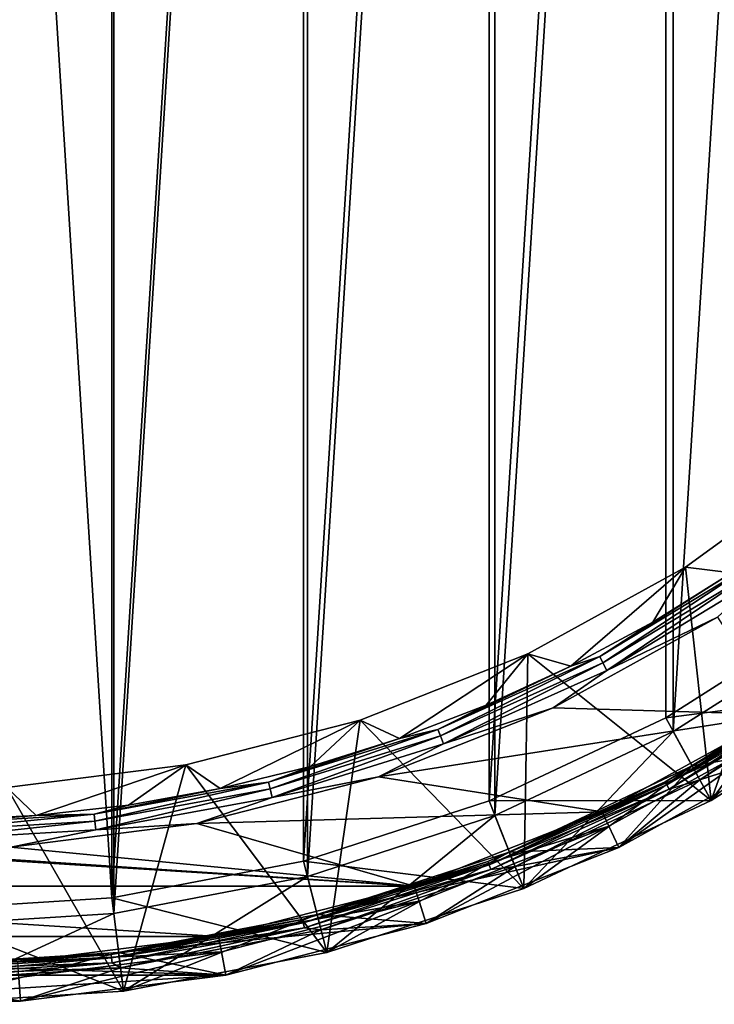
# Model space of a CAD drawing. Header units: metres. Extents: x -63.9 to 30, y -21 to 69.
# Tile 47 of 110: x 1.3 to 10.2, y -21 to -8.5. Entities that reach past the tile are written whole.
import ezdxf

# ---------------------------------------------------------------- set-up
doc = ezdxf.new("R2010")
doc.units = ezdxf.units.M
doc.layers.add('solid_SHOWER_ONO150MM_EU_AS_SW0001', color=7, linetype='CONTINUOUS')

msp = doc.modelspace()

# ---------------------------------------------------------------- linework, layer by layer
at = {"layer": 'solid_SHOWER_ONO150MM_EU_AS_SW0001'}
for points in [[(0, -20, -227.350006), (0, 20, -227.350006), (2.506658, 19.842295, -227.350006)], [(0, -20, -227.350006), (2.506658, 19.842295, -227.350006), (2.506658, -19.842295, -227.350006)], [(2.506658, -19.842295, -227.350006), (2.506658, 19.842295, -227.350006), (4.973816, 19.371658, -227.350006)], [(0, 19.799999, 37), (0, -19.799999, 37), (2.482008, -19.643816, 37)], [(0, 19.799999, 37), (2.482008, -19.643816, 37), (2.481966, 19.64382, 37)], [(2.481966, 19.64382, 37), (2.482008, -19.643816, 37), (4.924092, 19.177933, 37)], [(2.506658, -19.842295, -227.350006), (4.973816, 19.371658, -227.350006), (4.973816, -19.371658, -227.350006)], [(4.973816, -19.371658, -227.350006), (4.973816, 19.371658, -227.350006), (7.362479, 18.595533, -227.350006)], [(4.924092, 19.177933, 37), (2.482008, -19.643816, 37), (4.924134, -19.177921, 37)], [(4.924092, 19.177933, 37), (4.924134, -19.177921, 37), (7.288521, 18.409706, 37)], [(4.973816, -19.371658, -227.350006), (7.362479, 18.595533, -227.350006), (7.362479, -18.595533, -227.350006)], [(7.362479, -18.595533, -227.350006), (7.362479, 18.595533, -227.350006), (9.635083, 17.526127, -227.350006)], [(7.288521, 18.409706, 37), (4.924134, -19.177921, 37), (7.288579, -18.409683, 37)], [(7.288521, 18.409706, 37), (7.288579, -18.409683, 37), (9.538615, 17.350931, 37)], [(7.362479, -18.595533, -227.350006), (9.635083, 17.526127, -227.350006), (9.635083, -17.526127, -227.350006)], [(9.635083, -17.526127, -227.350006), (9.635083, 17.526127, -227.350006), (11.755709, 16.180338, -227.350006)], [(9.538615, 17.350931, 37), (7.288579, -18.409683, 37), (9.538697, -17.350885, 37)], [(9.538615, 17.350931, 37), (9.538697, -17.350885, 37), (11.638467, -16.018301, 37)], [(9.538615, 17.350931, 37), (11.638467, -16.018301, 37), (11.638428, 16.01833, 37)], [(9.635083, -17.526127, -227.350006), (11.755709, 16.180338, -227.350006), (11.755709, -16.180338, -227.350006)], [(10.379128, -15.504494, -196.366211), (9.792645, -15.43086, -197.350006), (11.649433, -14.081835, -197.350006)], [(10.117009, -18.402336, -197.350006), (11.649433, -14.081835, -197.350006), (9.792645, -15.43086, -197.350006)], [(10.117009, -18.402336, -197.350006), (12.343594, -16.989281, -197.350006), (11.649433, -14.081835, -197.350006)], [(10.63191, -15.402982, -196.258408), (8.697768, -16.572212, -196.258408), (10.379128, -15.504494, -196.366211)], [(8.738737, -16.650272, -196.173187), (8.697768, -16.572212, -196.258408), (10.63191, -15.402982, -196.258408)], [(8.738737, -16.650272, -196.173187), (10.63191, -15.402982, -196.258408), (10.68199, -15.475534, -196.173187)], [(8.330071, -16.695076, -196.366211), (7.781433, -16.536526, -197.350006), (9.792645, -15.43086, -197.350006)], [(10.117009, -18.402336, -197.350006), (9.792645, -15.43086, -197.350006), (7.781433, -16.536526, -197.350006)], [(9.373522, -16.132351, -196.366211), (8.330071, -16.695076, -196.366211), (9.792645, -15.43086, -197.350006)], [(8.697768, -16.572212, -196.258408), (9.373522, -16.132351, -196.366211), (10.379128, -15.504494, -196.366211)], [(8.738737, -16.650272, -196.173187), (10.68199, -15.475534, -196.173187), (8.789777, -16.74752, -196.118683)], [(10.68199, -15.475534, -196.173187), (10.744381, -15.565923, -196.118683), (8.789777, -16.74752, -196.118683)], [(10.379128, -15.504494, -196.366211), (9.373522, -16.132351, -196.366211), (9.792645, -15.43086, -197.350006)], [(8.789777, -16.74752, -196.118683), (10.744381, -15.565923, -196.118683), (10.199307, -16.071667, -196.100006)], [(11.638467, -16.018301, 37), (9.538697, -17.350885, 37), (12.343798, -16.989134, 35.799999)], [(8.104587, -17.22324, -196.100006), (10.199307, -16.071667, -196.100006), (10.984586, -17.308634, -196.100006)], [(8.789777, -16.74752, -196.118683), (10.199307, -16.071667, -196.100006), (8.104587, -17.22324, -196.100006)], [(8.697768, -16.572212, -196.258408), (8.330071, -16.695076, -196.366211), (9.373522, -16.132351, -196.366211)], [(9.635083, -17.526127, -227.350006), (11.755709, -16.180338, -227.350006), (10.116827, -18.402441, -226.350006)], [(11.755709, -16.180338, -227.350006), (12.343491, -16.989357, -226.350006), (10.116827, -18.402441, -226.350006)], [(6.146627, -17.616316, -196.366211), (5.647538, -17.38139, -197.350006), (7.781433, -16.536526, -197.350006)], [(7.730807, -19.52523, -197.350006), (7.781433, -16.536526, -197.350006), (5.647538, -17.38139, -197.350006)], [(7.252991, -17.190397, -196.366211), (6.146627, -17.616316, -196.366211), (7.781433, -16.536526, -197.350006)], [(8.330071, -16.695076, -196.366211), (7.252991, -17.190397, -196.366211), (7.781433, -16.536526, -197.350006)], [(7.730807, -19.52523, -197.350006), (10.117009, -18.402336, -197.350006), (7.781433, -16.536526, -197.350006)], [(8.697768, -16.572212, -196.258408), (6.636792, -17.499783, -196.258408), (8.330071, -16.695076, -196.366211)], [(6.668053, -17.582211, -196.173187), (6.636792, -17.499783, -196.258408), (8.697768, -16.572212, -196.258408)], [(6.668053, -17.582211, -196.173187), (8.697768, -16.572212, -196.258408), (8.738737, -16.650272, -196.173187)], [(6.668053, -17.582211, -196.173187), (8.738737, -16.650272, -196.173187), (6.706999, -17.684904, -196.118683)], [(8.738737, -16.650272, -196.173187), (8.789777, -16.74752, -196.118683), (6.706999, -17.684904, -196.118683)], [(9.875948, -17.964287, -81.800003), (12.049605, -16.584841, -81.800003), (10.116768, -18.402473, -81.800003)], [(12.049595, -16.58485, -82.400002), (12.049605, -16.584841, -81.800003), (9.875948, -17.964287, -81.800003)], [(12.049595, -16.58485, -82.400002), (9.875948, -17.964287, -81.800003), (9.875948, -17.964289, -82.400002)], [(11.653975, -16.883698, -82.47654), (12.049595, -16.58485, -82.400002), (9.875948, -17.964289, -82.400002)], [(11.653941, -16.88365, -160.623611), (9.875954, -17.964285, -160.699997), (12.049588, -16.584856, -160.699997)], [(12.049582, -16.58486, -161.300003), (12.049588, -16.584856, -160.699997), (9.875954, -17.964285, -160.699997)], [(9.875957, -17.964283, -161.300003), (12.049582, -16.58486, -161.300003), (9.875954, -17.964285, -160.699997)], [(11.252127, -17.731035, -161.300003), (12.049582, -16.58486, -161.300003), (9.875957, -17.964283, -161.300003)], [(12.049605, -16.584841, -81.800003), (12.34377, -16.989153, -81.800003), (10.116768, -18.402473, -81.800003)], [(6.636792, -17.499783, -196.258408), (7.252991, -17.190397, -196.366211), (8.330071, -16.695076, -196.366211)], [(6.706999, -17.684904, -196.118683), (8.789777, -16.74752, -196.118683), (8.104587, -17.22324, -196.100006)], [(12.167, -16.746763, -160.5), (11.252518, -17.730789, -160.5), (9.972113, -18.13965, -160.5)], [(12.167, -16.746763, -82.599998), (9.972113, -18.13965, -82.599998), (11.252447, -17.730833, -82.599998)], [(11.715545, -16.972897, -82.584839), (9.972113, -18.13965, -82.599998), (12.167, -16.746763, -82.599998)], [(11.715463, -16.972778, -160.515228), (12.167, -16.746763, -160.5), (9.972113, -18.13965, -160.5)], [(11.653941, -16.88365, -160.623611), (9.533872, -18.165276, -160.623611), (9.875954, -17.964285, -160.699997)], [(9.554022, -18.203669, -160.55864), (9.533872, -18.165276, -160.623611), (11.653941, -16.88365, -160.623611)], [(9.5339, -18.165329, -82.47654), (11.653975, -16.883698, -82.47654), (9.875948, -17.964289, -82.400002)], [(11.678636, -16.919424, -82.541473), (11.653975, -16.883698, -82.47654), (9.5339, -18.165329, -82.47654)], [(9.554073, -18.203766, -82.541473), (11.678636, -16.919424, -82.541473), (9.5339, -18.165329, -82.47654)], [(9.554022, -18.203669, -160.55864), (11.653941, -16.88365, -160.623611), (11.678573, -16.919333, -160.55864)], [(9.554022, -18.203669, -160.55864), (11.678573, -16.919333, -160.55864), (9.584201, -18.261169, -160.515228)], [(9.554073, -18.203766, -82.541473), (11.715545, -16.972897, -82.584839), (11.678636, -16.919424, -82.541473)], [(11.678573, -16.919333, -160.55864), (11.715463, -16.972778, -160.515228), (9.584201, -18.261169, -160.515228)], [(9.538697, -17.350885, 37), (10.116796, -18.402458, 35.799999), (12.343798, -16.989134, 35.799999)], [(9.554073, -18.203766, -82.541473), (9.584269, -18.261299, -82.584839), (11.715545, -16.972897, -82.584839)], [(9.584201, -18.261169, -160.515228), (11.715463, -16.972778, -160.515228), (9.972113, -18.13965, -160.5)], [(11.715545, -16.972897, -82.584839), (9.584269, -18.261299, -82.584839), (9.972113, -18.13965, -82.599998)], [(12.34377, -16.989153, -81.800003), (10.116796, -18.402458, 35.799999), (10.116768, -18.402473, -81.800003)], [(12.34377, -16.989153, -81.800003), (12.343798, -16.989134, 35.799999), (10.116796, -18.402458, 35.799999)], [(10.116827, -18.402441, -226.350006), (12.343491, -16.989357, -226.350006), (10.117009, -18.402336, -197.350006)], [(12.343491, -16.989357, -226.350006), (12.343594, -16.989281, -197.350006), (10.117009, -18.402336, -197.350006)], [(5.882019, -18.103209, -196.100006), (8.104587, -17.22324, -196.100006), (10.984586, -17.308634, -196.100006)], [(6.706999, -17.684904, -196.118683), (8.104587, -17.22324, -196.100006), (5.882019, -18.103209, -196.100006)], [(6.636792, -17.499783, -196.258408), (6.146627, -17.616316, -196.366211), (7.252991, -17.190397, -196.366211)], [(3.864019, -18.253355, -196.366211), (3.424535, -17.952156, -197.350006), (5.647538, -17.38139, -197.350006)], [(5.222713, -20.340187, -197.350006), (5.647538, -17.38139, -197.350006), (3.424535, -17.952156, -197.350006)], [(5.015447, -17.971113, -196.366211), (3.864019, -18.253355, -196.366211), (5.647538, -17.38139, -197.350006)], [(6.146627, -17.616316, -196.366211), (5.015447, -17.971113, -196.366211), (5.647538, -17.38139, -197.350006)], [(5.222713, -20.340187, -197.350006), (7.730807, -19.52523, -197.350006), (5.647538, -17.38139, -197.350006)], [(5.882019, -18.103209, -196.100006), (10.984586, -17.308634, -196.100006), (8.728633, -18.548878, -196.100006)], [(9.538697, -17.350885, 37), (7.288579, -18.409683, 37), (10.116796, -18.402458, 35.799999)], [(8.728474, -18.548954, -195.300003), (10.984465, -17.308712, -195.300003), (11.091382, -17.477736, -195.300003)], [(8.728633, -18.548878, -196.100006), (10.984465, -17.308712, -195.300003), (8.728474, -18.548954, -195.300003)], [(8.728633, -18.548878, -196.100006), (10.984586, -17.308634, -196.100006), (10.984465, -17.308712, -195.300003)], [(6.636792, -17.499783, -196.258408), (4.479036, -18.172165, -196.258408), (6.146627, -17.616316, -196.366211)], [(4.500134, -18.257763, -196.173187), (4.479036, -18.172165, -196.258408), (6.636792, -17.499783, -196.258408)], [(4.500134, -18.257763, -196.173187), (6.636792, -17.499783, -196.258408), (6.668053, -17.582211, -196.173187)], [(7.362479, -18.595533, -227.350006), (9.635083, -17.526127, -227.350006), (7.730616, -19.525307, -226.350006)], [(9.635083, -17.526127, -227.350006), (10.116827, -18.402441, -226.350006), (7.730616, -19.525307, -226.350006)], [(8.728474, -18.548954, -195.300003), (11.091382, -17.477736, -195.300003), (8.813579, -18.729944, -195.300003)], [(8.941296, -19.0014, -195), (8.813579, -18.729944, -195.300003), (11.091382, -17.477736, -195.300003)], [(11.252138, -17.73103, -195), (8.941296, -19.0014, -195), (11.091382, -17.477736, -195.300003)], [(4.479036, -18.172165, -196.258408), (5.015447, -17.971113, -196.366211), (6.146627, -17.616316, -196.366211)], [(4.500134, -18.257763, -196.173187), (6.668053, -17.582211, -196.173187), (4.526418, -18.364401, -196.118683)], [(6.668053, -17.582211, -196.173187), (6.706999, -17.684904, -196.118683), (4.526418, -18.364401, -196.118683)], [(4.526418, -18.364401, -196.118683), (6.706999, -17.684904, -196.118683), (5.882019, -18.103209, -196.100006)], [(11.252138, -17.73103, -195), (8.941312, -19.001392, -161.300003), (8.941296, -19.0014, -195)], [(11.252138, -17.73103, -195), (11.252127, -17.731035, -161.300003), (8.941312, -19.001392, -161.300003)], [(8.941312, -19.001392, -161.300003), (11.252127, -17.731035, -161.300003), (9.875957, -17.964283, -161.300003)], [(11.252447, -17.730833, -82.599998), (8.94159, -19.001261, -82.599998), (8.941727, -19.001196, -160.5)], [(9.972113, -18.13965, -82.599998), (8.94159, -19.001261, -82.599998), (11.252447, -17.730833, -82.599998)], [(11.252447, -17.730833, -82.599998), (8.941727, -19.001196, -160.5), (11.252518, -17.730789, -160.5)], [(9.972113, -18.13965, -160.5), (11.252518, -17.730789, -160.5), (8.941727, -19.001196, -160.5)], [(1.519073, -18.595915, -196.366211), (1.14753, -18.239807, -197.350006), (3.424535, -17.952156, -197.350006)], [(2.632092, -20.834398, -197.350006), (3.424535, -17.952156, -197.350006), (1.14753, -18.239807, -197.350006)], [(2.69699, -18.461903, -196.366211), (1.519073, -18.595915, -196.366211), (3.424535, -17.952156, -197.350006)], [(2.632092, -20.834398, -197.350006), (5.222713, -20.340187, -197.350006), (3.424535, -17.952156, -197.350006)], [(3.864019, -18.253355, -196.366211), (2.69699, -18.461903, -196.366211), (3.424535, -17.952156, -197.350006)], [(4.479036, -18.172165, -196.258408), (3.864019, -18.253355, -196.366211), (5.015447, -17.971113, -196.366211)], [(7.546539, -19.060423, -81.800003), (9.875948, -17.964287, -81.800003), (7.730276, -19.525434, -81.800003)], [(9.875948, -17.964289, -82.400002), (9.875948, -17.964287, -81.800003), (7.546539, -19.060423, -81.800003)], [(9.875948, -17.964289, -82.400002), (7.546539, -19.060423, -81.800003), (7.546552, -19.060419, -82.400002)], [(9.5339, -18.165329, -82.47654), (9.875948, -17.964289, -82.400002), (7.546552, -19.060419, -82.400002)], [(9.875957, -17.964283, -161.300003), (9.875954, -17.964285, -160.699997), (7.546558, -19.060415, -160.699997)], [(7.546569, -19.060411, -161.300003), (9.875957, -17.964283, -161.300003), (7.546558, -19.060415, -160.699997)], [(9.533872, -18.165276, -160.623611), (7.546558, -19.060415, -160.699997), (9.875954, -17.964285, -160.699997)], [(8.941312, -19.001392, -161.300003), (9.875957, -17.964283, -161.300003), (7.546569, -19.060411, -161.300003)], [(9.875948, -17.964287, -81.800003), (10.116768, -18.402473, -81.800003), (7.730276, -19.525434, -81.800003)], [(4.479036, -18.172165, -196.258408), (2.255967, -18.579557, -196.258408), (3.864019, -18.253355, -196.366211)], [(2.266593, -18.667074, -196.173187), (2.255967, -18.579557, -196.258408), (4.479036, -18.172165, -196.258408)], [(2.266593, -18.667074, -196.173187), (4.479036, -18.172165, -196.258408), (4.500134, -18.257763, -196.173187)], [(3.566674, -18.697678, -196.100006), (5.882019, -18.103209, -196.100006), (8.728633, -18.548878, -196.100006)], [(4.526418, -18.364401, -196.118683), (5.882019, -18.103209, -196.100006), (3.566674, -18.697678, -196.100006)], [(9.533872, -18.165276, -160.623611), (7.274777, -19.182011, -160.623611), (7.546558, -19.060415, -160.699997)], [(7.290153, -19.222553, -160.55864), (7.274777, -19.182011, -160.623611), (9.533872, -18.165276, -160.623611)], [(7.274799, -19.182068, -82.47654), (9.5339, -18.165329, -82.47654), (7.546552, -19.060419, -82.400002)], [(9.554073, -18.203766, -82.541473), (9.5339, -18.165329, -82.47654), (7.274799, -19.182068, -82.47654)], [(7.290153, -19.222553, -160.55864), (9.533872, -18.165276, -160.623611), (9.554022, -18.203669, -160.55864)], [(9.972113, -18.13965, -160.5), (8.941727, -19.001196, -160.5), (7.619956, -19.24646, -160.5)], [(9.972113, -18.13965, -82.599998), (7.619956, -19.24646, -82.599998), (8.94159, -19.001261, -82.599998)], [(9.584269, -18.261299, -82.584839), (7.619956, -19.24646, -82.599998), (9.972113, -18.13965, -82.599998)], [(9.584201, -18.261169, -160.515228), (9.972113, -18.13965, -160.5), (7.619956, -19.24646, -160.5)], [(0, -21, -197.350006), (2.632092, -20.834398, -197.350006), (1.14753, -18.239807, -197.350006)], [(1.519073, -18.595915, -196.366211), (0.335023, -18.65485, -196.366211), (1.14753, -18.239807, -197.350006)], [(2.255967, -18.579557, -196.258408), (2.69699, -18.461903, -196.366211), (3.864019, -18.253355, -196.366211)], [(2.266593, -18.667074, -196.173187), (4.500134, -18.257763, -196.173187), (2.279832, -18.776102, -196.118683)], [(4.500134, -18.257763, -196.173187), (4.526418, -18.364401, -196.118683), (2.279832, -18.776102, -196.118683)], [(7.290192, -19.222656, -82.541473), (9.554073, -18.203766, -82.541473), (7.274799, -19.182068, -82.47654)], [(7.290153, -19.222553, -160.55864), (9.554022, -18.203669, -160.55864), (7.313181, -19.283274, -160.515228)], [(7.290192, -19.222656, -82.541473), (9.584269, -18.261299, -82.584839), (9.554073, -18.203766, -82.541473)], [(7.290192, -19.222656, -82.541473), (7.313232, -19.283409, -82.584839), (9.584269, -18.261299, -82.584839)], [(9.554022, -18.203669, -160.55864), (9.584201, -18.261169, -160.515228), (7.313181, -19.283274, -160.515228)], [(7.313181, -19.283274, -160.515228), (9.584201, -18.261169, -160.515228), (7.619956, -19.24646, -160.5)], [(9.584269, -18.261299, -82.584839), (7.313232, -19.283409, -82.584839), (7.619956, -19.24646, -82.599998)], [(2.279832, -18.776102, -196.118683), (4.526418, -18.364401, -196.118683), (3.566674, -18.697678, -196.100006)], [(7.288579, -18.409683, 37), (4.924134, -19.177921, 37), (7.730299, -19.525433, 35.799999)], [(7.288579, -18.409683, 37), (7.730299, -19.525433, 35.799999), (10.116796, -18.402458, 35.799999)], [(10.116768, -18.402473, -81.800003), (7.730299, -19.525433, 35.799999), (7.730276, -19.525434, -81.800003)], [(10.116768, -18.402473, -81.800003), (10.116796, -18.402458, 35.799999), (7.730299, -19.525433, 35.799999)], [(7.730616, -19.525307, -226.350006), (10.116827, -18.402441, -226.350006), (7.730807, -19.52523, -197.350006)], [(10.116827, -18.402441, -226.350006), (10.117009, -18.402336, -197.350006), (7.730807, -19.52523, -197.350006)], [(-8.728641, -18.548874, -196.100006), (6.335011, -19.496607, -196.100006), (-6.335012, -19.496607, -196.100006)], [(-1.195294, -18.997253, -196.100006), (6.335011, -19.496607, -196.100006), (-8.728641, -18.548874, -196.100006)], [(2.255967, -18.579557, -196.258408), (1.519073, -18.595915, -196.366211), (2.69699, -18.461903, -196.366211)], [(3.566674, -18.697678, -196.100006), (8.728633, -18.548878, -196.100006), (6.335011, -19.496607, -196.100006)], [(6.334831, -19.496664, -195.300003), (8.728474, -18.548954, -195.300003), (8.813579, -18.729944, -195.300003)], [(6.335011, -19.496607, -196.100006), (8.728474, -18.548954, -195.300003), (6.334831, -19.496664, -195.300003)], [(6.335011, -19.496607, -196.100006), (8.728633, -18.548878, -196.100006), (8.728474, -18.548954, -195.300003)], [(2.255967, -18.579557, -196.258408), (0, -18.716019, -196.258408), (1.519073, -18.595915, -196.366211)], [(0, -18.804176, -196.173187), (0, -18.716019, -196.258408), (2.255967, -18.579557, -196.258408)], [(0, -18.804176, -196.173187), (2.255967, -18.579557, -196.258408), (2.266593, -18.667074, -196.173187)], [(0, -18.716019, -196.258408), (0.335023, -18.65485, -196.366211), (1.519073, -18.595915, -196.366211)], [(2.266593, -18.667074, -196.173187), (2.279832, -18.776102, -196.118683), (0, -18.914007, -196.118683)], [(0, -18.804176, -196.173187), (2.266593, -18.667074, -196.173187), (0, -18.914007, -196.118683)], [(4.973816, -19.371658, -227.350006), (7.362479, -18.595533, -227.350006), (5.222487, -20.340246, -226.350006)], [(7.362479, -18.595533, -227.350006), (7.730616, -19.525307, -226.350006), (5.222487, -20.340246, -226.350006)], [(0, -18.914007, -196.118683), (2.279832, -18.776102, -196.118683), (1.195097, -18.997265, -196.100006)], [(1.195097, -18.997265, -196.100006), (3.566674, -18.697678, -196.100006), (6.335011, -19.496607, -196.100006)], [(2.279832, -18.776102, -196.118683), (3.566674, -18.697678, -196.100006), (1.195097, -18.997265, -196.100006)], [(6.334831, -19.496664, -195.300003), (8.813579, -18.729944, -195.300003), (6.396797, -19.686819, -195.300003)], [(6.489495, -19.972141, -195), (6.396797, -19.686819, -195.300003), (8.813579, -18.729944, -195.300003)], [(8.941296, -19.0014, -195), (6.489495, -19.972141, -195), (8.813579, -18.729944, -195.300003)], [(-1.195294, -18.997253, -196.100006), (1.195097, -18.997265, -196.100006), (6.335011, -19.496607, -196.100006)], [(8.941312, -19.001392, -161.300003), (7.546569, -19.060411, -161.300003), (5.098141, -19.855955, -161.300003)], [(6.489504, -19.972136, -161.300003), (8.941312, -19.001392, -161.300003), (5.098141, -19.855955, -161.300003)], [(8.94159, -19.001261, -82.599998), (6.489182, -19.972246, -82.599998), (6.489416, -19.972168, -160.5)], [(7.619956, -19.24646, -82.599998), (6.489182, -19.972246, -82.599998), (8.94159, -19.001261, -82.599998)], [(8.94159, -19.001261, -82.599998), (6.489416, -19.972168, -160.5), (8.941727, -19.001196, -160.5)], [(7.619956, -19.24646, -160.5), (8.941727, -19.001196, -160.5), (6.489416, -19.972168, -160.5)], [(8.941296, -19.0014, -195), (6.489504, -19.972136, -161.300003), (6.489495, -19.972141, -195)], [(8.941296, -19.0014, -195), (8.941312, -19.001392, -161.300003), (6.489504, -19.972136, -161.300003)], [(4.924134, -19.177921, 37), (2.482008, -19.643816, 37), (5.222533, -20.340235, 35.799999)], [(7.274777, -19.182011, -160.623611), (4.9096, -19.919031, -160.623611), (5.098141, -19.855955, -160.699997)], [(4.919977, -19.96113, -160.55864), (4.9096, -19.919031, -160.623611), (7.274777, -19.182011, -160.623611)], [(4.909615, -19.919088, -82.47654), (7.274799, -19.182068, -82.47654), (5.098142, -19.855955, -82.400002)], [(7.290192, -19.222656, -82.541473), (7.274799, -19.182068, -82.47654), (4.909615, -19.919088, -82.47654)], [(4.919977, -19.96113, -160.55864), (7.274777, -19.182011, -160.623611), (7.290153, -19.222553, -160.55864)], [(4.924134, -19.177921, 37), (5.222533, -20.340235, 35.799999), (7.730299, -19.525433, 35.799999)], [(7.546552, -19.060419, -82.400002), (7.546539, -19.060423, -81.800003), (5.098122, -19.855959, -81.800003)], [(7.546552, -19.060419, -82.400002), (5.098122, -19.855959, -81.800003), (5.098142, -19.855955, -82.400002)], [(5.098122, -19.855959, -81.800003), (7.546539, -19.060423, -81.800003), (5.222539, -20.340227, -81.800003)], [(7.546569, -19.060411, -161.300003), (7.546558, -19.060415, -160.699997), (5.098141, -19.855955, -160.699997)], [(5.098141, -19.855955, -161.300003), (7.546569, -19.060411, -161.300003), (5.098141, -19.855955, -160.699997)], [(7.274777, -19.182011, -160.623611), (5.098141, -19.855955, -160.699997), (7.546558, -19.060415, -160.699997)], [(7.274799, -19.182068, -82.47654), (7.546552, -19.060419, -82.400002), (5.098142, -19.855955, -82.400002)], [(7.546539, -19.060423, -81.800003), (7.730276, -19.525434, -81.800003), (5.222539, -20.340227, -81.800003)], [(4.920003, -19.961237, -82.541473), (7.290192, -19.222656, -82.541473), (4.909615, -19.919088, -82.47654)], [(4.919977, -19.96113, -160.55864), (7.290153, -19.222553, -160.55864), (4.935518, -20.024183, -160.515228)], [(4.920003, -19.961237, -82.541473), (7.313232, -19.283409, -82.584839), (7.290192, -19.222656, -82.541473)], [(4.920003, -19.961237, -82.541473), (4.935553, -20.024324, -82.584839), (7.313232, -19.283409, -82.584839)], [(7.290153, -19.222553, -160.55864), (7.313181, -19.283274, -160.515228), (4.935518, -20.024183, -160.515228)], [(4.935518, -20.024183, -160.515228), (7.313181, -19.283274, -160.515228), (5.147633, -20.049734, -160.5)], [(7.313232, -19.283409, -82.584839), (4.935553, -20.024324, -82.584839), (5.147633, -20.049734, -82.599998)], [(7.619956, -19.24646, -160.5), (6.489416, -19.972168, -160.5), (5.147633, -20.049734, -160.5)], [(7.619956, -19.24646, -82.599998), (5.147633, -20.049734, -82.599998), (6.489182, -19.972246, -82.599998)], [(7.313232, -19.283409, -82.584839), (5.147633, -20.049734, -82.599998), (7.619956, -19.24646, -82.599998)], [(7.313181, -19.283274, -160.515228), (7.619956, -19.24646, -160.5), (5.147633, -20.049734, -160.5)], [(2.506658, -19.842295, -227.350006), (4.973816, -19.371658, -227.350006), (2.631998, -20.834408, -226.350006)], [(4.973816, -19.371658, -227.350006), (5.222487, -20.340246, -226.350006), (2.631998, -20.834408, -226.350006)], [(-6.335012, -19.496607, -196.100006), (6.335011, -19.496607, -196.100006), (3.841501, -20.136852, -196.100006)], [(-6.335012, -19.496607, -196.100006), (3.841501, -20.136852, -196.100006), (-3.841492, -20.136854, -196.100006)], [(3.841329, -20.136887, -195.300003), (6.334831, -19.496664, -195.300003), (6.396797, -19.686819, -195.300003)], [(3.841501, -20.136852, -196.100006), (6.334831, -19.496664, -195.300003), (3.841329, -20.136887, -195.300003)], [(3.841501, -20.136852, -196.100006), (6.335011, -19.496607, -196.100006), (6.334831, -19.496664, -195.300003)], [(5.222487, -20.340246, -226.350006), (7.730616, -19.525307, -226.350006), (5.222713, -20.340187, -197.350006)], [(7.730276, -19.525434, -81.800003), (7.730299, -19.525433, 35.799999), (5.222533, -20.340235, 35.799999)], [(7.730276, -19.525434, -81.800003), (5.222533, -20.340235, 35.799999), (5.222539, -20.340227, -81.800003)], [(7.730616, -19.525307, -226.350006), (7.730807, -19.52523, -197.350006), (5.222713, -20.340187, -197.350006)], [(2.482008, -19.643816, 37), (0, -19.799999, 37), (2.632374, -20.834362, 35.799999)], [(2.482008, -19.643816, 37), (2.632374, -20.834362, 35.799999), (5.222533, -20.340235, 35.799999)], [(0, -19.799999, 37), (0, -21, 35.799999), (2.632374, -20.834362, 35.799999)], [(3.841329, -20.136887, -195.300003), (6.396797, -19.686819, -195.300003), (3.879019, -20.333303, -195.300003)], [(3.93525, -20.627987, -195), (3.879019, -20.333303, -195.300003), (6.396797, -19.686819, -195.300003)], [(6.489495, -19.972141, -195), (3.93525, -20.627987, -195), (6.396797, -19.686819, -195.300003)], [(2.506658, -19.842295, -227.350006), (2.631998, -20.834408, -226.350006), (0, -21, -226.350006)], [(0, -20, -227.350006), (2.506658, -19.842295, -227.350006), (0, -21, -226.350006)], [(4.9096, -19.919031, -160.623611), (2.47283, -20.365585, -160.623611), (2.569332, -20.33835, -160.699997)], [(2.478056, -20.408628, -160.55864), (2.47283, -20.365585, -160.623611), (4.9096, -19.919031, -160.623611)], [(2.472837, -20.365644, -82.47654), (4.909615, -19.919088, -82.47654), (2.569331, -20.338352, -82.400002)], [(4.920003, -19.961237, -82.541473), (4.909615, -19.919088, -82.47654), (2.472837, -20.365644, -82.47654)], [(2.478056, -20.408628, -160.55864), (4.9096, -19.919031, -160.623611), (4.919977, -19.96113, -160.55864)], [(2.569313, -20.338354, -161.300003), (5.098141, -19.855955, -161.300003), (2.569332, -20.33835, -160.699997)], [(6.489504, -19.972136, -161.300003), (5.098141, -19.855955, -161.300003), (2.569313, -20.338354, -161.300003)], [(5.098142, -19.855955, -82.400002), (5.098122, -19.855959, -81.800003), (2.569314, -20.338354, -81.800003)], [(5.098142, -19.855955, -82.400002), (2.569314, -20.338354, -81.800003), (2.569331, -20.338352, -82.400002)], [(2.569314, -20.338354, -81.800003), (5.098122, -19.855959, -81.800003), (2.632393, -20.834354, -81.800003)], [(4.909615, -19.919088, -82.47654), (5.098142, -19.855955, -82.400002), (2.569331, -20.338352, -82.400002)], [(4.9096, -19.919031, -160.623611), (2.569332, -20.33835, -160.699997), (5.098141, -19.855955, -160.699997)], [(5.098141, -19.855955, -161.300003), (5.098141, -19.855955, -160.699997), (2.569332, -20.33835, -160.699997)], [(5.098122, -19.855959, -81.800003), (5.222539, -20.340227, -81.800003), (2.632393, -20.834354, -81.800003)], [(2.47807, -20.408739, -82.541473), (4.920003, -19.961237, -82.541473), (2.472837, -20.365644, -82.47654)], [(2.478056, -20.408628, -160.55864), (4.919977, -19.96113, -160.55864), (2.485884, -20.473095, -160.515228)], [(2.47807, -20.408739, -82.541473), (4.935553, -20.024324, -82.584839), (4.920003, -19.961237, -82.541473)], [(2.47807, -20.408739, -82.541473), (2.485901, -20.47324, -82.584839), (4.935553, -20.024324, -82.584839)], [(4.919977, -19.96113, -160.55864), (4.935518, -20.024183, -160.515228), (2.485884, -20.473095, -160.515228)], [(2.485884, -20.473095, -160.515228), (4.935518, -20.024183, -160.515228), (2.594133, -20.536808, -160.5)], [(4.935553, -20.024324, -82.584839), (2.485901, -20.47324, -82.584839), (2.594133, -20.536808, -82.599998)], [(3.935237, -20.627989, -161.300003), (6.489504, -19.972136, -161.300003), (2.569313, -20.338354, -161.300003)], [(4.935518, -20.024183, -160.515228), (5.147633, -20.049734, -160.5), (2.594133, -20.536808, -160.5)], [(4.935553, -20.024324, -82.584839), (2.594133, -20.536808, -82.599998), (5.147633, -20.049734, -82.599998)], [(5.147633, -20.049734, -160.5), (3.934853, -20.628063, -160.5), (2.594133, -20.536808, -160.5)], [(5.147633, -20.049734, -82.599998), (2.594133, -20.536808, -82.599998), (3.934633, -20.628103, -82.599998)], [(6.489182, -19.972246, -82.599998), (3.934633, -20.628103, -82.599998), (3.934853, -20.628063, -160.5)], [(5.147633, -20.049734, -82.599998), (3.934633, -20.628103, -82.599998), (6.489182, -19.972246, -82.599998)], [(6.489182, -19.972246, -82.599998), (3.934853, -20.628063, -160.5), (6.489416, -19.972168, -160.5)], [(5.147633, -20.049734, -160.5), (6.489416, -19.972168, -160.5), (3.934853, -20.628063, -160.5)], [(6.489495, -19.972141, -195), (6.489504, -19.972136, -161.300003), (3.935237, -20.627989, -161.300003)], [(6.489495, -19.972141, -195), (3.935237, -20.627989, -161.300003), (3.93525, -20.627987, -195)], [(-3.841492, -20.136854, -196.100006), (3.841501, -20.136852, -196.100006), (1.287236, -20.459547, -196.100006)], [(3.841501, -20.136852, -196.100006), (3.841329, -20.136887, -195.300003), (1.287218, -20.459547, -195.300003)], [(1.287236, -20.459547, -196.100006), (3.841501, -20.136852, -196.100006), (1.287218, -20.459547, -195.300003)], [(1.287218, -20.459547, -195.300003), (3.841329, -20.136887, -195.300003), (3.879019, -20.333303, -195.300003)], [(2.569332, -20.33835, -160.699997), (0, -20.515163, -160.623611), (0, -20.5, -160.699997)], [(2.569313, -20.338354, -161.300003), (2.569332, -20.33835, -160.699997), (0, -20.5, -160.699997)], [(2.47283, -20.365585, -160.623611), (0, -20.515163, -160.623611), (2.569332, -20.33835, -160.699997)], [(2.569331, -20.338352, -82.400002), (2.569314, -20.338354, -81.800003), (0, -20.5, -81.800003)], [(2.569331, -20.338352, -82.400002), (0, -20.5, -81.800003), (0, -20.5, -82.400002)], [(2.472837, -20.365644, -82.47654), (2.569331, -20.338352, -82.400002), (0, -20.5, -82.400002)], [(2.569314, -20.338354, -81.800003), (2.632393, -20.834354, -81.800003), (0, -21, -81.800003)], [(0, -20.5, -81.800003), (2.569314, -20.338354, -81.800003), (0, -21, -81.800003)], [(2.569313, -20.338354, -161.300003), (0, -20.5, -160.699997), (0, -20.5, -161.300003)], [(3.935237, -20.627989, -161.300003), (2.569313, -20.338354, -161.300003), (0, -20.5, -161.300003)], [(2.47283, -20.365585, -160.623611), (0, -20.558523, -160.55864), (0, -20.515163, -160.623611)], [(2.478056, -20.408628, -160.55864), (0, -20.558523, -160.55864), (2.47283, -20.365585, -160.623611)], [(2.472837, -20.365644, -82.47654), (0, -20.5, -82.400002), (0, -20.515224, -82.47654)], [(2.47807, -20.408739, -82.541473), (2.472837, -20.365644, -82.47654), (0, -20.515224, -82.47654)], [(2.478056, -20.408628, -160.55864), (0, -20.623463, -160.515228), (0, -20.558523, -160.55864)], [(2.478056, -20.408628, -160.55864), (2.485884, -20.473095, -160.515228), (0, -20.623463, -160.515228)], [(2.47807, -20.408739, -82.541473), (0, -20.515224, -82.47654), (0, -20.558634, -82.541473)], [(2.47807, -20.408739, -82.541473), (0, -20.558634, -82.541473), (2.485901, -20.47324, -82.584839)], [(1.287218, -20.459547, -195.300003), (3.879019, -20.333303, -195.300003), (1.299932, -20.659143, -195.300003)], [(1.318788, -20.958549, -195), (1.299932, -20.659143, -195.300003), (3.879019, -20.333303, -195.300003)], [(3.93525, -20.627987, -195), (1.318788, -20.958549, -195), (3.879019, -20.333303, -195.300003)], [(2.631998, -20.834408, -226.350006), (5.222487, -20.340246, -226.350006), (2.632092, -20.834398, -197.350006)], [(5.222487, -20.340246, -226.350006), (5.222713, -20.340187, -197.350006), (2.632092, -20.834398, -197.350006)], [(5.222539, -20.340227, -81.800003), (5.222533, -20.340235, 35.799999), (2.632374, -20.834362, 35.799999)], [(5.222539, -20.340227, -81.800003), (2.632374, -20.834362, 35.799999), (2.632393, -20.834354, -81.800003)], [(-3.935237, -20.627989, -161.300003), (3.935237, -20.627989, -161.300003), (0, -20.5, -161.300003)], [(2.485884, -20.473095, -160.515228), (0, -20.700001, -160.5), (0, -20.623463, -160.515228)], [(2.485884, -20.473095, -160.515228), (2.594133, -20.536808, -160.5), (0, -20.700001, -160.5)], [(2.485901, -20.47324, -82.584839), (0, -20.623608, -82.584839), (2.594133, -20.536808, -82.599998)], [(2.485901, -20.47324, -82.584839), (0, -20.558634, -82.541473), (0, -20.623608, -82.584839)], [(2.594133, -20.536808, -160.5), (1.318532, -20.958563, -160.5), (0, -20.700001, -160.5)], [(2.594133, -20.536808, -82.599998), (0, -20.700001, -82.599998), (1.318362, -20.958572, -82.599998)], [(0, -20.623608, -82.584839), (0, -20.700001, -82.599998), (2.594133, -20.536808, -82.599998)], [(2.594133, -20.536808, -82.599998), (1.318362, -20.958572, -82.599998), (3.934633, -20.628103, -82.599998)], [(2.594133, -20.536808, -160.5), (3.934853, -20.628063, -160.5), (1.318532, -20.958563, -160.5)], [(-3.935237, -20.627989, -161.300003), (-1.318772, -20.958551, -161.300003), (3.935237, -20.627989, -161.300003)], [(1.318788, -20.958549, -195), (-1.318788, -20.958549, -195), (1.299932, -20.659143, -195.300003)], [(-1.318772, -20.958551, -161.300003), (1.318772, -20.958551, -161.300003), (3.935237, -20.627989, -161.300003)], [(3.934633, -20.628103, -82.599998), (1.318362, -20.958572, -82.599998), (1.318532, -20.958563, -160.5)], [(3.934633, -20.628103, -82.599998), (1.318532, -20.958563, -160.5), (3.934853, -20.628063, -160.5)], [(3.93525, -20.627987, -195), (3.935237, -20.627989, -161.300003), (1.318772, -20.958551, -161.300003)], [(3.93525, -20.627987, -195), (1.318772, -20.958551, -161.300003), (1.318788, -20.958549, -195)], [(0, -20.700001, -82.599998), (-1.318532, -20.958563, -82.599998), (1.318362, -20.958572, -82.599998)], [(0, -20.700001, -160.5), (1.318532, -20.958563, -160.5), (-1.318362, -20.958572, -160.5)], [(2.632393, -20.834354, -81.800003), (0, -21, 35.799999), (0, -21, -81.800003)], [(2.632393, -20.834354, -81.800003), (2.632374, -20.834362, 35.799999), (0, -21, 35.799999)], [(2.631998, -20.834408, -226.350006), (2.632092, -20.834398, -197.350006), (0, -21, -197.350006)], [(0, -21, -226.350006), (2.631998, -20.834408, -226.350006), (0, -21, -197.350006)], [(1.318788, -20.958549, -195), (-1.318772, -20.958551, -161.300003), (-1.318788, -20.958549, -195)], [(1.318788, -20.958549, -195), (1.318772, -20.958551, -161.300003), (-1.318772, -20.958551, -161.300003)], [(1.318362, -20.958572, -82.599998), (-1.318532, -20.958563, -82.599998), (-1.318362, -20.958572, -160.5)], [(1.318362, -20.958572, -82.599998), (-1.318362, -20.958572, -160.5), (1.318532, -20.958563, -160.5)]]:
    msp.add_3dface(points, dxfattribs=at)

doc.saveas('drawing.dxf')
